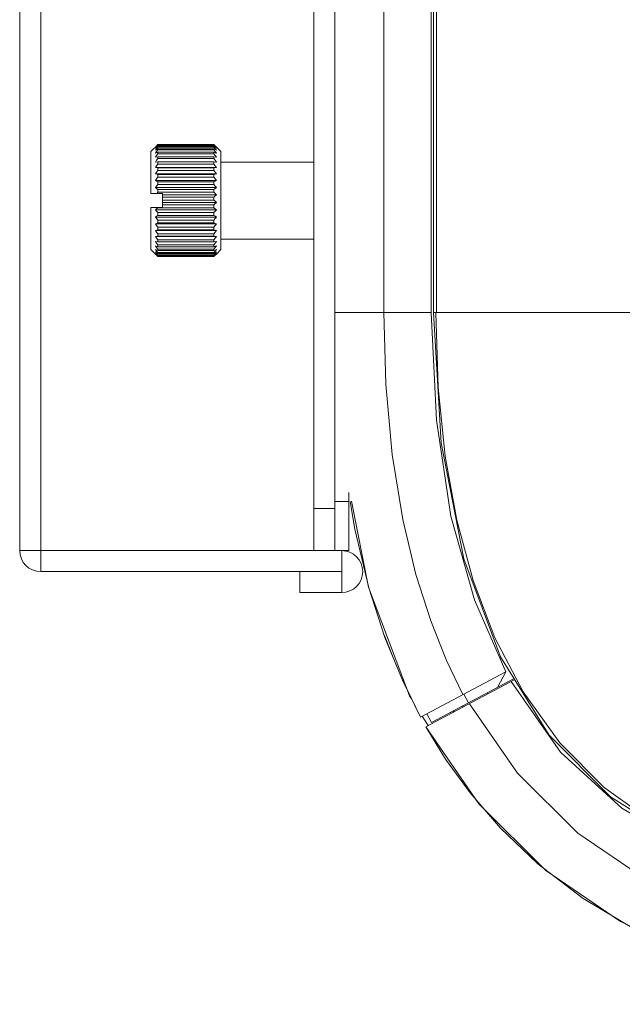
# Model space of a CAD drawing. Header units: millimetres. Extents: x 3925 to 5043, y -86 to 778.
# Tile 3 of 256: x 4233 to 4243, y 106 to 123. Entities that reach past the tile are written whole.
import ezdxf

# ---------------------------------------------------------------- set-up
doc = ezdxf.new("R2010")
doc.units = ezdxf.units.MM
doc.header["$LTSCALE"] = 46.255
for name, color, linetype in [('H30-BOTTOM-CDXF_CONTINUOUS_LINE', 7, 'CONTINUOUS'), ('H30-RIGHT-CODXF_CONTINUOUS_LINE', 7, 'CONTINUOUS'), ('H30K-FOG-FILDXF_CONTINUOUS_LINE', 7, 'CONTINUOUS'), ('H30K-REAR-CODXF_CONTINUOUS_LINE', 7, 'CONTINUOUS'), ('H30K-SPONGE-DXF_CONTINUOUS_LINE', 7, 'CONTINUOUS'), ('H30K-TOP-COVDXF_CONTINUOUS_LINE', 7, 'CONTINUOUS'), ('SW3DPS-52-39DXF_CONTINUOUS_LINE', 7, 'CONTINUOUS')]:
    doc.layers.add(name, color=color, linetype=linetype)

msp = doc.modelspace()

# ---------------------------------------------------------------- linework, layer by layer
at = {"layer": 'H30-BOTTOM-CDXF_CONTINUOUS_LINE', "color": 7, "linetype": 'Continuous', "lineweight": 0}
for p, q in [((4239.9548, 118.2411), (4239.9548, 192.2411)), ((4240.0093, 192.2411), (4240.0093, 118.2411)), ((4243.6388, 118.2411), (4239.9548, 118.2411)), ((4241.0502, 112.4369), (4241.5536, 111.4715)), ((4242.0207, 110.6974), (4241.1524, 112.0961))]:
    msp.add_line(p, q, dxfattribs=at)
for points in [[(4241.1524, 112.0961), (4240.495, 113.8446), (4240.089, 115.9155), (4239.9548, 118.2411)], [(4239.9942, 118.2411), (4240.0373, 116.9058), (4240.1628, 115.6774), (4240.3698, 114.5339), (4240.662, 113.4575), (4241.0502, 112.4369)], [(4241.5536, 111.4715), (4242.2091, 110.5588), (4243.0026, 109.7645), (4243.9152, 109.108)], [(4250.6896, 107.5064), (4248.3187, 107.6462), (4246.2493, 108.059), (4244.5064, 108.7228), (4243.1143, 109.5973), (4242.0207, 110.6974)]]:
    msp.add_lwpolyline(points, dxfattribs=at)
at = {"layer": 'H30-RIGHT-CODXF_CONTINUOUS_LINE', "color": 7, "linetype": 'Continuous', "lineweight": 0}
for p, q in [((4239.0677, 192.2411), (4239.0677, 118.2411)), ((4239.9146, 118.2411), (4239.9146, 192.2411)), ((4238.1896, 118.2411), (4239.9146, 118.2411)), ((4239.3039, 111.9074), (4239.0722, 112.4857)), ((4241.2427, 111.8295), (4239.7227, 111.0188)), ((4241.1045, 111.5574), (4241.2432, 111.8286)), ((4239.7227, 111.0188), (4239.391, 111.6935)), ((4239.9159, 110.9235), (4241.3917, 111.7106)), ((4240.9236, 111.4327), (4240.9147, 111.4482)), ((4240.4957, 111.4311), (4240.5781, 111.2767)), ((4240.4676, 111.2177), (4240.4849, 111.2014)), ((4239.8336, 111.0779), (4239.9159, 110.9235))]:
    msp.add_line(p, q, dxfattribs=at)
for points in [[(4239.0677, 118.2411), (4239.1033, 116.9636), (4239.2169, 115.7045), (4239.4045, 114.5467), (4239.6395, 113.5652), (4239.9033, 112.738), (4240.186, 112.0314), (4240.4801, 111.4228)], [(4239.9146, 118.2411), (4240.0042, 116.3177), (4240.2655, 114.6078), (4240.6845, 113.1115), (4241.2427, 111.8295)], [(4238.4653, 114.8704), (4238.5468, 114.3718), (4238.8, 113.3269), (4239.087, 112.4399), (4239.3974, 111.6777), (4239.7227, 111.0188)]]:
    msp.add_lwpolyline(points, dxfattribs=at)
at = {"layer": 'H30K-FOG-FILDXF_CONTINUOUS_LINE', "color": 7, "linetype": 'Continuous', "lineweight": 0}
for p, q in [((4237.8146, 113.9911), (4237.8146, 194.1161)), ((4232.9396, 113.6161), (4232.9396, 193.7411)), ((4232.5646, 193.3661), (4232.5646, 113.9911)), ((4238.1896, 193.3661), (4238.1896, 113.9911)), ((4237.8146, 114.7411), (4238.1896, 114.7411)), ((4232.5646, 113.9911), (4238.1896, 113.9911)), ((4238.3146, 113.2411), (4238.3146, 113.9911)), ((4238.3146, 113.6161), (4232.9396, 113.6161)), ((4237.5646, 113.2411), (4237.5646, 113.6161)), ((4238.3146, 113.2411), (4237.5646, 113.2411))]:
    msp.add_line(p, q, dxfattribs=at)
for centre, start, end in [((4232.9396, 113.9911), 180, 270), ((4238.3146, 113.6161), 270, 90)]:
    msp.add_arc(centre, 0.375, start, end, dxfattribs=at)
at = {"layer": 'H30K-REAR-CODXF_CONTINUOUS_LINE', "color": 7, "linetype": 'Continuous', "lineweight": 0}
msp.add_line((4239.8194, 110.8437), (4241.405, 111.6894), dxfattribs=at)
for points in [[(4241.3382, 111.6537), (4242.223, 110.3917), (4243.3136, 109.3947), (4244.6951, 108.5878), (4246.3948, 107.9767), (4248.3993, 107.5957), (4250.6896, 107.4661)], [(4250.6896, 106.6193), (4249.9034, 106.6325), (4249.097, 106.6758), (4248.2079, 106.7627), (4247.2282, 106.9135), (4246.1493, 107.1591), (4244.9736, 107.5451), (4243.7409, 108.1261), (4242.5331, 108.9471), (4241.4526, 110.0156), (4240.5946, 111.2572)], [(4239.8194, 110.8437), (4240.1701, 110.2705), (4240.6063, 109.6653), (4241.1487, 109.0365), (4241.8175, 108.4007), (4242.628, 107.7825), (4243.5561, 107.227), (4244.5375, 106.7734), (4245.5147, 106.4285), (4246.4587, 106.1767), (4247.3494, 106.0002), (4247.7005, 105.9499)], [(4248.0965, 105.8917), (4247.0607, 106.0515), (4245.9099, 106.3142), (4244.6417, 106.732), (4243.2949, 107.3694), (4241.9613, 108.2802), (4240.7639, 109.4701), (4239.8194, 110.8437)]]:
    msp.add_lwpolyline(points, dxfattribs=at)
at = {"layer": 'H30K-SPONGE-DXF_CONTINUOUS_LINE', "color": 7, "linetype": 'Continuous', "lineweight": 0}
for p, q in [((4238.1896, 114.5958), (4238.1896, 192.7615)), ((4238.1896, 114.5517), (4238.1896, 192.694)), ((4238.4396, 115.0275), (4238.4396, 113.9911)), ((4238.4396, 114.8661), (4238.1896, 114.8661)), ((4238.4396, 113.9911), (4238.1896, 113.9911))]:
    msp.add_line(p, q, dxfattribs=at)
at = {"layer": 'H30K-TOP-COVDXF_CONTINUOUS_LINE', "color": 7, "linetype": 'Continuous', "lineweight": 0}
for p, q in [((4238.7948, 113.3374), (4238.4879, 114.8758)), ((4239.5278, 111.3991), (4238.7948, 113.3374)), ((4239.5621, 111.3443), (4239.5278, 111.3991)), ((4240.2706, 111.0829), (4240.2571, 111.1079)), ((4240.3199, 111.1096), (4240.3064, 111.1345)), ((4239.8594, 110.8687), (4239.7535, 111.0381))]:
    msp.add_line(p, q, dxfattribs=at)
at = {"layer": 'SW3DPS-52-39DXF_CONTINUOUS_LINE', "color": 7, "linetype": 'Continuous', "lineweight": 0}
for p, q in [((4234.9076, 121.1161), (4235.0294, 121.238)), ((4234.9076, 120.3681), (4234.9076, 121.1161)), ((4236.0326, 121.2408), (4235.0326, 121.2408)), ((4235.0326, 121.2348), (4235.0326, 121.2274)), ((4236.0326, 121.2348), (4235.0326, 121.2348)), ((4236.0326, 121.2274), (4235.0326, 121.2274)), ((4235.0326, 121.2094), (4235.0326, 121.1948)), ((4236.0326, 121.2094), (4235.0326, 121.2094)), ((4236.0326, 121.1948), (4235.0326, 121.1948)), ((4235.0326, 121.1652), (4235.0326, 121.1436)), ((4236.0326, 121.1652), (4235.0326, 121.1652)), ((4236.0326, 121.1436), (4235.0326, 121.1436)), ((4236.0551, 121.2174), (4236.0326, 121.2408)), ((4236.0326, 121.2348), (4236.0551, 121.2145)), ((4236.0326, 121.2348), (4236.0326, 121.2274)), ((4236.0326, 121.2094), (4236.0551, 121.1925)), ((4236.0326, 121.2094), (4236.0326, 121.1948)), ((4236.0326, 121.1652), (4236.0326, 121.1436)), ((4236.1576, 121.1161), (4236.0358, 121.238)), ((4236.0768, 121.1946), (4236.0551, 121.2174)), ((4236.0551, 121.2145), (4236.0768, 121.1946)), ((4236.0551, 121.1925), (4236.0768, 121.1761)), ((4236.1576, 121.1161), (4236.1576, 119.3662)), ((4234.9884, 121.0144), (4235.0326, 121.024)), ((4235.0326, 121.103), (4235.0326, 121.0748)), ((4236.0326, 121.103), (4235.0326, 121.103)), ((4236.0326, 121.0748), (4235.0326, 121.0748)), ((4235.0326, 121.024), (4235.0326, 120.9899)), ((4236.0326, 121.024), (4235.0326, 121.024)), ((4236.0326, 120.9899), (4235.0326, 120.9899)), ((4236.0326, 121.103), (4236.0326, 121.0748)), ((4236.0326, 121.024), (4236.0326, 120.9899)), ((4236.0326, 121.024), (4236.0768, 121.0144)), ((4234.9884, 120.9287), (4235.0326, 120.9298)), ((4234.9884, 120.8296), (4235.0326, 120.8221)), ((4234.9884, 120.8296), (4236.0768, 120.8296)), ((4235.0326, 120.9298), (4235.0326, 120.8903)), ((4236.0326, 120.9298), (4235.0326, 120.9298)), ((4236.0326, 120.8903), (4235.0326, 120.8903)), ((4235.0326, 120.8221), (4235.0326, 120.7781)), ((4236.0326, 120.8221), (4235.0326, 120.8221)), ((4236.0326, 120.7781), (4235.0326, 120.7781)), ((4236.0326, 120.9298), (4236.0326, 120.8903)), ((4236.0326, 120.9298), (4236.0768, 120.9287)), ((4236.0326, 120.8221), (4236.0768, 120.8296)), ((4236.0326, 120.8221), (4236.0326, 120.7781)), ((4237.8146, 120.9286), (4236.1576, 120.9286)), ((4234.9884, 120.719), (4235.0326, 120.7032)), ((4234.9884, 120.719), (4236.0768, 120.719)), ((4234.9884, 120.5992), (4236.0768, 120.5992)), ((4235.0326, 120.7032), (4235.0326, 120.6555)), ((4236.0326, 120.7032), (4235.0326, 120.7032)), ((4236.0326, 120.6555), (4235.0326, 120.6555)), ((4236.0326, 120.7032), (4236.0768, 120.719)), ((4236.0326, 120.7032), (4236.0326, 120.6555)), ((4234.9884, 120.4724), (4236.0768, 120.4724)), ((4235.0326, 120.5753), (4235.0326, 120.5248)), ((4236.0326, 120.5753), (4235.0326, 120.5753)), ((4236.0326, 120.5248), (4235.0326, 120.5248)), ((4235.0326, 120.4409), (4235.0326, 120.3886)), ((4236.0326, 120.4409), (4235.0326, 120.4409)), ((4236.0326, 120.5753), (4236.0326, 120.5248)), ((4236.0326, 120.4409), (4236.0326, 120.3886)), ((4235.1139, 120.3681), (4234.9076, 120.3681)), ((4235.0326, 120.3886), (4235.0133, 120.3681)), ((4236.0326, 120.3886), (4235.0326, 120.3886)), ((4235.1139, 120.1141), (4235.1139, 120.3681)), ((4235.1139, 120.3411), (4236.0768, 120.3411)), ((4236.0326, 120.3026), (4235.1139, 120.3026)), ((4236.0326, 120.2495), (4235.1139, 120.2495)), ((4236.0326, 120.3026), (4236.0326, 120.2495)), ((4236.0416, 120.2411), (4236.0326, 120.2495)), ((4234.9076, 119.3661), (4234.9076, 120.1141)), ((4234.9076, 120.1141), (4235.1139, 120.1141)), ((4234.9884, 120.0752), (4236.0768, 120.0752)), ((4235.0326, 120.1141), (4235.0326, 120.1103)), ((4236.0326, 120.1103), (4235.0326, 120.1103)), ((4235.1139, 120.2078), (4236.0768, 120.2078)), ((4236.0326, 120.163), (4235.1139, 120.163)), ((4236.0326, 120.163), (4236.0326, 120.1103)), ((4234.9884, 119.9458), (4236.0768, 119.9458)), ((4235.0326, 120.0251), (4235.0326, 119.9736)), ((4236.0326, 120.0251), (4235.0326, 120.0251)), ((4236.0326, 119.9736), (4235.0326, 119.9736)), ((4235.0326, 119.8913), (4235.0326, 119.8421)), ((4236.0326, 119.8913), (4235.0326, 119.8913)), ((4236.0326, 120.0251), (4236.0326, 119.9736)), ((4236.0326, 119.8913), (4236.0326, 119.8421)), ((4234.9884, 119.8221), (4236.0768, 119.8221)), ((4235.0326, 119.7183), (4234.9884, 119.7067)), ((4234.9884, 119.7067), (4236.0768, 119.7067)), ((4236.0326, 119.8421), (4235.0326, 119.8421)), ((4235.0326, 119.7643), (4235.0326, 119.7183)), ((4236.0326, 119.7643), (4235.0326, 119.7643)), ((4236.0326, 119.7183), (4235.0326, 119.7183)), ((4236.0326, 119.7643), (4236.0326, 119.7183)), ((4236.0768, 119.7067), (4236.0326, 119.7183)), ((4235.0326, 119.6048), (4234.9884, 119.6016)), ((4234.9884, 119.6016), (4236.0768, 119.6016)), ((4235.0326, 119.6466), (4235.0326, 119.6048)), ((4236.0326, 119.6466), (4235.0326, 119.6466)), ((4236.0326, 119.6048), (4235.0326, 119.6048)), ((4235.0326, 119.5405), (4235.0326, 119.5036)), ((4236.0326, 119.5405), (4235.0326, 119.5405)), ((4236.0326, 119.6466), (4236.0326, 119.6048)), ((4236.0768, 119.6016), (4236.0326, 119.6048)), ((4236.0326, 119.5405), (4236.0326, 119.5036)), ((4237.8146, 119.5536), (4236.1576, 119.5536)), ((4234.9076, 119.3661), (4234.9884, 119.2853)), ((4235.0326, 119.5036), (4234.9884, 119.509)), ((4235.0326, 119.4168), (4234.9884, 119.4306)), ((4236.0326, 119.5036), (4235.0326, 119.5036)), ((4235.0326, 119.448), (4235.0326, 119.4168)), ((4236.0326, 119.448), (4235.0326, 119.448)), ((4236.0326, 119.4168), (4235.0326, 119.4168)), ((4235.0326, 119.371), (4235.0326, 119.3461)), ((4236.0326, 119.371), (4235.0326, 119.371)), ((4236.0768, 119.509), (4236.0326, 119.5036)), ((4236.0326, 119.448), (4236.0326, 119.4168)), ((4236.0768, 119.4306), (4236.0326, 119.4168)), ((4236.0326, 119.371), (4236.0326, 119.3461)), ((4236.1576, 119.3661), (4236.0768, 119.2853)), ((4235.01, 119.3077), (4234.9884, 119.3224)), ((4235.01, 119.2764), (4234.9884, 119.2946)), ((4234.9884, 119.2853), (4235.01, 119.264)), ((4235.0326, 119.2927), (4235.01, 119.3077)), ((4235.0326, 119.2578), (4235.01, 119.2764)), ((4235.0326, 119.2421), (4235.01, 119.264)), ((4236.0326, 119.3461), (4235.0326, 119.3461)), ((4235.0326, 119.3109), (4235.0326, 119.2927)), ((4236.0326, 119.3109), (4235.0326, 119.3109)), ((4236.0326, 119.2927), (4235.0326, 119.2927)), ((4235.0326, 119.2689), (4235.0326, 119.2578)), ((4236.0326, 119.2689), (4235.0326, 119.2689)), ((4236.0326, 119.2578), (4235.0326, 119.2578)), ((4235.0326, 119.2458), (4235.0326, 119.2421)), ((4236.0326, 119.2458), (4235.0326, 119.2458)), ((4236.0326, 119.2421), (4235.0326, 119.2421)), ((4236.0326, 119.3109), (4236.0326, 119.2927)), ((4236.0551, 119.3077), (4236.0326, 119.2927)), ((4236.0551, 119.2764), (4236.0326, 119.2578)), ((4236.0326, 119.2689), (4236.0326, 119.2578)), ((4236.0551, 119.264), (4236.0326, 119.2421)), ((4236.0326, 119.2458), (4236.0326, 119.2421)), ((4236.0768, 119.3224), (4236.0551, 119.3077)), ((4236.0768, 119.2946), (4236.0551, 119.2764)), ((4236.0768, 119.2853), (4236.0551, 119.264))]:
    msp.add_line(p, q, dxfattribs=at)
for points in [[(4235.0326, 121.2408), (4235.01, 121.2175), (4234.9884, 121.1946)], [(4234.9884, 121.1946), (4235.01, 121.2145), (4235.0326, 121.2348)], [(4235.0326, 121.2274), (4235.01, 121.2014), (4234.9884, 121.1761)], [(4234.9884, 121.1761), (4235.01, 121.1925), (4235.0326, 121.2094)], [(4235.0326, 121.1948), (4235.01, 121.1667), (4234.9884, 121.1393)], [(4234.9884, 121.1393), (4235.01, 121.1521), (4235.0326, 121.1652)], [(4235.0326, 121.1436), (4235.01, 121.114), (4234.9884, 121.0851)], [(4236.0768, 121.1761), (4236.0551, 121.2014), (4236.0326, 121.2274)], [(4236.0768, 121.1393), (4236.0551, 121.1667), (4236.0326, 121.1948)], [(4236.0326, 121.1652), (4236.0551, 121.1521), (4236.0768, 121.1393)], [(4236.0768, 121.0851), (4236.0551, 121.114), (4236.0326, 121.1436)], [(4234.9884, 121.0851), (4235.01, 121.0939), (4235.0326, 121.103)], [(4235.0326, 121.0748), (4235.01, 121.0443), (4234.9884, 121.0144)], [(4235.0326, 120.9899), (4235.01, 120.9589), (4234.9884, 120.9287)], [(4236.0326, 121.103), (4236.0551, 121.0939), (4236.0768, 121.0851)], [(4236.0768, 121.0144), (4236.0551, 121.0443), (4236.0326, 121.0748)], [(4236.0768, 120.9287), (4236.0551, 120.9589), (4236.0326, 120.9899)], [(4235.0326, 120.8903), (4235.01, 120.8596), (4234.9884, 120.8296)], [(4235.0326, 120.7781), (4235.01, 120.7483), (4234.9884, 120.719)], [(4236.0768, 120.8296), (4236.0551, 120.8596), (4236.0326, 120.8903)], [(4236.0768, 120.719), (4236.0551, 120.7483), (4236.0326, 120.7781)], [(4235.0326, 120.6555), (4235.01, 120.627), (4234.9884, 120.5992)], [(4234.9884, 120.5992), (4235.01, 120.5874), (4235.0326, 120.5753)], [(4236.0768, 120.5992), (4236.0551, 120.627), (4236.0326, 120.6555)], [(4236.0326, 120.5753), (4236.0551, 120.5874), (4236.0768, 120.5992)], [(4235.0326, 120.5248), (4235.01, 120.4983), (4234.9884, 120.4724)], [(4234.9884, 120.4724), (4235.01, 120.4568), (4235.0326, 120.4409)], [(4236.0768, 120.4724), (4236.0551, 120.4983), (4236.0326, 120.5248)], [(4236.0326, 120.4409), (4236.0551, 120.4568), (4236.0768, 120.4724)], [(4236.0768, 120.3411), (4236.0551, 120.3646), (4236.0326, 120.3886)], [(4236.0326, 120.3026), (4236.0551, 120.322), (4236.0768, 120.3411)], [(4236.0768, 120.2078), (4236.0595, 120.2243), (4236.0416, 120.2411)], [(4235.0326, 120.1103), (4235.01, 120.0925), (4234.9884, 120.0752)], [(4234.9884, 120.0752), (4235.01, 120.0504), (4235.0326, 120.0251)], [(4236.0326, 120.163), (4236.0551, 120.1857), (4236.0768, 120.2078)], [(4236.0768, 120.0752), (4236.0551, 120.0925), (4236.0326, 120.1103)], [(4236.0326, 120.0251), (4236.0551, 120.0504), (4236.0768, 120.0752)], [(4235.0326, 119.9736), (4235.01, 119.9595), (4234.9884, 119.9458)], [(4234.9884, 119.9458), (4235.01, 119.9188), (4235.0326, 119.8913)], [(4236.0768, 119.9458), (4236.0551, 119.9595), (4236.0326, 119.9736)], [(4236.0326, 119.8913), (4236.0551, 119.9188), (4236.0768, 119.9458)], [(4235.0326, 119.8421), (4235.01, 119.832), (4234.9884, 119.8221)], [(4234.9884, 119.8221), (4235.01, 119.7936), (4235.0326, 119.7643)], [(4234.9884, 119.7067), (4235.01, 119.677), (4235.0326, 119.6466)], [(4236.0768, 119.8221), (4236.0551, 119.832), (4236.0326, 119.8421)], [(4236.0326, 119.7643), (4236.0551, 119.7936), (4236.0768, 119.8221)], [(4236.0326, 119.6466), (4236.0551, 119.677), (4236.0768, 119.7067)], [(4234.9884, 119.6016), (4235.01, 119.5714), (4235.0326, 119.5405)], [(4236.0326, 119.5405), (4236.0551, 119.5714), (4236.0768, 119.6016)], [(4234.9884, 119.509), (4235.01, 119.4788), (4235.0326, 119.448)], [(4234.9884, 119.4306), (4235.01, 119.4011), (4235.0326, 119.371)], [(4234.9884, 119.368), (4235.01, 119.3397), (4235.0326, 119.3109)], [(4235.0326, 119.3461), (4235.01, 119.3571), (4234.9884, 119.368)], [(4236.0326, 119.448), (4236.0551, 119.4788), (4236.0768, 119.509)], [(4236.0326, 119.371), (4236.0551, 119.4011), (4236.0768, 119.4306)], [(4236.0326, 119.3109), (4236.0551, 119.3397), (4236.0768, 119.368)], [(4236.0768, 119.368), (4236.0551, 119.3571), (4236.0326, 119.3461)], [(4234.9884, 119.3224), (4235.01, 119.2959), (4235.0326, 119.2689)], [(4234.9884, 119.2946), (4235.01, 119.2705), (4235.0326, 119.2458)], [(4236.0326, 119.2689), (4236.0551, 119.2959), (4236.0768, 119.3224)], [(4236.0326, 119.2458), (4236.0551, 119.2705), (4236.0768, 119.2946)]]:
    msp.add_lwpolyline(points, dxfattribs=at)

doc.saveas('drawing.dxf')
